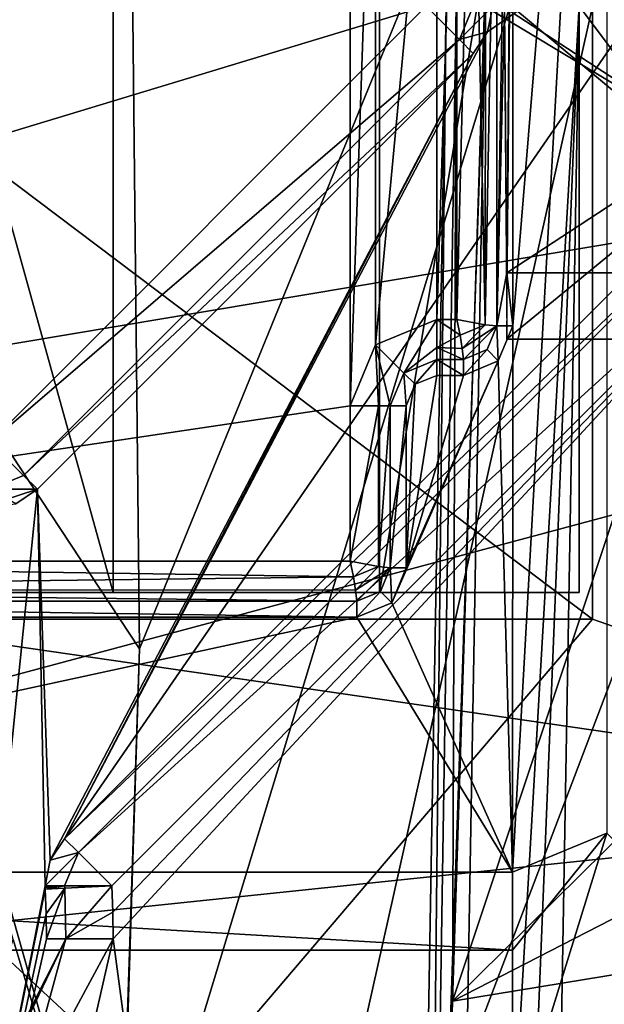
# Model space of a CAD drawing. Header units: millimetres. Extents: x -157 to 30, y -26 to 24.
# Tile 78 of 219: x 1.8 to 6.19, y -7.49 to -0.1. Entities that reach past the tile are written whole.
import ezdxf

# ---------------------------------------------------------------- set-up
doc = ezdxf.new("R2010")
doc.units = ezdxf.units.MM
doc.header["$LTSCALE"] = 26.699852
for name, color, linetype in [('10', 7, 'CONTINUOUS'), ('194', 7, 'CONTINUOUS'), ('195', 7, 'CONTINUOUS'), ('201', 7, 'CONTINUOUS'), ('202', 7, 'CONTINUOUS'), ('227', 7, 'CONTINUOUS'), ('229', 7, 'CONTINUOUS'), ('260', 7, 'CONTINUOUS'), ('263', 7, 'CONTINUOUS'), ('264', 7, 'CONTINUOUS'), ('266', 7, 'CONTINUOUS'), ('268', 7, 'CONTINUOUS'), ('269', 7, 'CONTINUOUS'), ('270', 7, 'CONTINUOUS'), ('271', 7, 'CONTINUOUS'), ('274', 7, 'CONTINUOUS'), ('275', 7, 'CONTINUOUS'), ('279', 7, 'CONTINUOUS'), ('3', 7, 'CONTINUOUS'), ('310', 7, 'CONTINUOUS'), ('312', 7, 'CONTINUOUS'), ('313', 7, 'CONTINUOUS'), ('317', 7, 'CONTINUOUS'), ('318', 7, 'CONTINUOUS'), ('319', 7, 'CONTINUOUS'), ('320', 7, 'CONTINUOUS'), ('321', 7, 'CONTINUOUS'), ('322', 7, 'CONTINUOUS'), ('341', 7, 'CONTINUOUS'), ('348', 7, 'CONTINUOUS'), ('349', 7, 'CONTINUOUS'), ('4', 7, 'CONTINUOUS'), ('415', 7, 'CONTINUOUS'), ('416', 7, 'CONTINUOUS'), ('417', 7, 'CONTINUOUS'), ('418', 7, 'CONTINUOUS'), ('419', 7, 'CONTINUOUS'), ('420', 7, 'CONTINUOUS'), ('438', 7, 'CONTINUOUS'), ('439', 7, 'CONTINUOUS'), ('440', 7, 'CONTINUOUS'), ('441', 7, 'CONTINUOUS'), ('516', 7, 'CONTINUOUS'), ('517', 7, 'CONTINUOUS'), ('518', 7, 'CONTINUOUS'), ('519', 7, 'CONTINUOUS'), ('520', 7, 'CONTINUOUS'), ('521', 7, 'CONTINUOUS'), ('524', 7, 'CONTINUOUS'), ('657', 7, 'CONTINUOUS'), ('658', 7, 'CONTINUOUS'), ('659', 7, 'CONTINUOUS'), ('660', 7, 'CONTINUOUS'), ('663', 7, 'CONTINUOUS'), ('670', 7, 'CONTINUOUS'), ('676', 7, 'CONTINUOUS'), ('677', 7, 'CONTINUOUS'), ('678', 7, 'CONTINUOUS'), ('679', 7, 'CONTINUOUS'), ('680', 7, 'CONTINUOUS'), ('681', 7, 'CONTINUOUS'), ('682', 7, 'CONTINUOUS'), ('683', 7, 'CONTINUOUS'), ('684', 7, 'CONTINUOUS'), ('685', 7, 'CONTINUOUS'), ('686', 7, 'CONTINUOUS'), ('687', 7, 'CONTINUOUS'), ('7', 7, 'CONTINUOUS'), ('717', 7, 'CONTINUOUS'), ('718', 7, 'CONTINUOUS'), ('724', 7, 'CONTINUOUS'), ('725', 7, 'CONTINUOUS'), ('761', 7, 'CONTINUOUS'), ('770', 7, 'CONTINUOUS'), ('771', 7, 'CONTINUOUS')]:
    doc.layers.add(name, color=color, linetype=linetype)

msp = doc.modelspace()

# ---------------------------------------------------------------- linework, layer by layer
at = {"layer": '10', "linetype": 'CONTINUOUS'}
for points in [[(5.9998, 0, 60.3375), (7.8482, -2.4624, 60.2946), (5.706, -16.834, 60.0437), (5.9998, 0, 60.3375)], [(7.0001, 0, 60.3375), (7.8482, -2.4624, 60.2946), (5.9998, 0, 60.3375), (7.0001, 0, 60.3375)], [(5.706, -16.834, 60.0437), (7.8482, -2.4624, 60.2946), (14.4357, -10.3536, 60.1568), (5.706, -16.834, 60.0437)]]:
    msp.add_3dface(points, dxfattribs=at)
at = {"layer": '194', "linetype": 'CONTINUOUS'}
for points in [[(4.6948, -17.4863, 64.6429), (5, 0, 64.3377), (4.6948, -17.4863, 61.0322), (4.6948, -17.4863, 64.6429)], [(4.6948, -17.4863, 61.0322), (5, 0, 64.3377), (5, 0, 61.3374), (4.6948, -17.4863, 61.0322)]]:
    msp.add_3dface(points, dxfattribs=at)
at = {"layer": '195', "linetype": 'CONTINUOUS'}
for points in [[(4.6948, -17.4863, 61.0322), (5, 0, 61.3374), (5.2928, 0, 60.6304), (4.6948, -17.4863, 61.0322)], [(5.9998, 0, 60.3375), (5.3061, -17.1474, 60.1193), (4.9915, -17.345, 60.3262), (5.9998, 0, 60.3375)], [(5.9998, 0, 60.3375), (4.9915, -17.345, 60.3262), (5.2928, 0, 60.6304), (5.9998, 0, 60.3375)], [(5.9998, 0, 60.3375), (5.706, -16.834, 60.0437), (5.3061, -17.1474, 60.1193), (5.9998, 0, 60.3375)], [(4.9915, -17.345, 60.3262), (4.6948, -17.4863, 61.0322), (5.2928, 0, 60.6304), (4.9915, -17.345, 60.3262)]]:
    msp.add_3dface(points, dxfattribs=at)
at = {"layer": '201', "linetype": 'CONTINUOUS'}
for points in [[(-20.5, 0, 4.5), (-17.7524, -10.2516, 4.5), (20.5, 0, 4.5), (-20.5, 0, 4.5)], [(-17.7524, -10.2516, 4.5), (17.7524, -10.2516, 4.5), (20.5, 0, 4.5), (-17.7524, -10.2516, 4.5)]]:
    msp.add_3dface(points, dxfattribs=at)
at = {"layer": '202', "linetype": 'CONTINUOUS'}
for points in [[(-16.9706, -16.9706, -16.5), (-24, 0, -16.5), (16.9706, -16.9706, -16.5), (-16.9706, -16.9706, -16.5)], [(16.9706, -16.9706, -16.5), (-24, 0, -16.5), (24, 0, -16.5), (16.9706, -16.9706, -16.5)]]:
    msp.add_3dface(points, dxfattribs=at)
at = {"layer": '227', "linetype": 'CONTINUOUS'}
for points in [[(2.5457, -9.6575, 87.5403), (1.7498, -7.0052, 87.5403), (0.0283, -0.7778, 87.5403), (2.5457, -9.6575, 87.5403)], [(-0.3814, -13.532, 87.5403), (1.7498, -7.0052, 87.5403), (2.5457, -9.6575, 87.5403), (-0.3814, -13.532, 87.5403)]]:
    msp.add_3dface(points, dxfattribs=at)
at = {"layer": '229', "linetype": 'CONTINUOUS'}
for points in [[(0.0283, 0.7778, 92.0403), (2.5457, 9.6575, 92.0403), (0.0283, -0.7778, 92.0403), (0.0283, 0.7778, 92.0403)], [(0.0283, -0.7778, 92.0403), (2.5457, 9.6575, 92.0403), (2.6979, -4.8225, 92.0403), (0.0283, -0.7778, 92.0403)], [(2.5457, 9.6575, 92.0403), (7.8349, 7.75, 92.0403), (2.6979, -4.8225, 92.0403), (2.5457, 9.6575, 92.0403)], [(2.1672, -17.5668, 92.0403), (7.8349, 7.75, 92.0403), (7.8349, -7.75, 92.0403), (2.1672, -17.5668, 92.0403)], [(7.8349, 7.75, 92.0403), (2.1672, -17.5668, 92.0403), (2.5392, -9.6759, 92.0403), (7.8349, 7.75, 92.0403)], [(2.6979, -4.8225, 92.0403), (7.8349, 7.75, 92.0403), (2.5392, -9.6759, 92.0403), (2.6979, -4.8225, 92.0403)]]:
    msp.add_3dface(points, dxfattribs=at)
at = {"layer": '260', "linetype": 'CONTINUOUS'}
for points in [[(-0.2582, -11.747, 114.7403), (0, -17.7, 114.7403), (10.0389, -6.1057, 114.7403), (-0.2582, -11.747, 114.7403)], [(0, -17.7, 114.7403), (15.2151, -9.0436, 114.7403), (10.0389, -6.1057, 114.7403), (0, -17.7, 114.7403)]]:
    msp.add_3dface(points, dxfattribs=at)
at = {"layer": '263', "linetype": 'CONTINUOUS'}
for points in [[(-0.2536, -11.497, 121.7903), (0, -11.75, 121.7903), (9.8252, -5.9759, 121.7903), (-0.2536, -11.497, 121.7903)], [(0, -11.75, 121.7903), (10.1038, -5.9976, 121.7903), (9.8252, -5.9759, 121.7903), (0, -11.75, 121.7903)]]:
    msp.add_3dface(points, dxfattribs=at)
at = {"layer": '264', "linetype": 'CONTINUOUS'}
for points in [[(0, -11.75, 121.7903), (10.0389, -6.1057, 114.7403), (10.1038, -5.9976, 121.7903), (0, -11.75, 121.7903)], [(-0.2582, -11.747, 114.7403), (10.0389, -6.1057, 114.7403), (0, -11.75, 121.7903), (-0.2582, -11.747, 114.7403)]]:
    msp.add_3dface(points, dxfattribs=at)
at = {"layer": '266', "linetype": 'CONTINUOUS'}
for points in [[(10.0389, -6.1057, 121.9903), (-0.2582, -11.747, 121.9903), (9.889, -5.8697, 121.9903), (10.0389, -6.1057, 121.9903)], [(-0.2582, -11.747, 121.9903), (0, -11.5, 121.9903), (9.889, -5.8697, 121.9903), (-0.2582, -11.747, 121.9903)]]:
    msp.add_3dface(points, dxfattribs=at)
at = {"layer": '268', "linetype": 'CONTINUOUS'}
for points in [[(10.1038, -5.9976, 125.9903), (10.3116, 5.6333, 125.9903), (6.1, 4.6, 125.9903), (10.1038, -5.9976, 125.9903)], [(6.1, -4.6, 125.9903), (10.1038, -5.9976, 125.9903), (6.1, 4.6, 125.9903), (6.1, -4.6, 125.9903)], [(0, -11.75, 125.9903), (6.1, -4.6, 125.9903), (-6.1, -4.6, 125.9903), (0, -11.75, 125.9903)], [(0, -11.75, 125.9903), (10.1038, -5.9976, 125.9903), (6.1, -4.6, 125.9903), (0, -11.75, 125.9903)]]:
    msp.add_3dface(points, dxfattribs=at)
at = {"layer": '269', "linetype": 'CONTINUOUS'}
for points in [[(10.0389, -6.1057, 121.9903), (10.1038, -5.9976, 125.9903), (0, -11.75, 125.9903), (10.0389, -6.1057, 121.9903)], [(-0.2582, -11.747, 121.9903), (10.0389, -6.1057, 121.9903), (0, -11.75, 125.9903), (-0.2582, -11.747, 121.9903)]]:
    msp.add_3dface(points, dxfattribs=at)
at = {"layer": '270', "linetype": 'CONTINUOUS'}
for points in [[(6.1, -4.6, 125.9903), (6.1, 4.6, 125.9903), (6.1, 4.6, 105.9903), (6.1, -4.6, 125.9903)], [(6.1, -4.6, 105.9903), (6.1, -4.6, 125.9903), (6.1, 4.6, 105.9903), (6.1, -4.6, 105.9903)]]:
    msp.add_3dface(points, dxfattribs=at)
at = {"layer": '271', "linetype": 'CONTINUOUS'}
for points in [[(-6.1, -4.6, 125.9903), (6.1, -4.6, 125.9903), (6.1, -4.6, 105.9903), (-6.1, -4.6, 125.9903)], [(-6.1, -4.6, 125.9903), (6.1, -4.6, 105.9903), (-6.1, -4.6, 105.9903), (-6.1, -4.6, 125.9903)]]:
    msp.add_3dface(points, dxfattribs=at)
at = {"layer": '274', "linetype": 'CONTINUOUS'}
for points in [[(6.1, -4.6, 105.9903), (6.1, 4.6, 105.9903), (-6.1, 4.6, 105.9903), (6.1, -4.6, 105.9903)], [(-6.1, -4.6, 105.9903), (6.1, -4.6, 105.9903), (-6.1, 4.6, 105.9903), (-6.1, -4.6, 105.9903)]]:
    msp.add_3dface(points, dxfattribs=at)
at = {"layer": '275', "linetype": 'CONTINUOUS'}
for points in [[(0, -11.5, 121.9903), (9.8252, -5.9759, 121.7903), (9.889, -5.8697, 121.9903), (0, -11.5, 121.9903)], [(-0.2536, -11.497, 121.7903), (9.8252, -5.9759, 121.7903), (0, -11.5, 121.9903), (-0.2536, -11.497, 121.7903)]]:
    msp.add_3dface(points, dxfattribs=at)
at = {"layer": '279', "linetype": 'CONTINUOUS'}
for points in [[(2.5457, -9.6575, 87.5403), (0.0283, -0.7778, 87.5403), (2.6979, -4.8225, 92.0403), (2.5457, -9.6575, 87.5403)], [(0.0283, -0.7778, 87.5403), (0.0283, -0.7778, 92.0403), (2.6979, -4.8225, 92.0403), (0.0283, -0.7778, 87.5403)], [(2.5457, -9.6575, 87.5403), (2.6979, -4.8225, 92.0403), (2.5392, -9.6759, 92.0403), (2.5457, -9.6575, 87.5403)]]:
    msp.add_3dface(points, dxfattribs=at)
at = {"layer": '3', "linetype": 'CONTINUOUS'}
msp.add_3dface([(4.8384, -15.0934, 65.0403), (13.0813, -8.95, 65.4938), (14.7171, -5.8832, 65.0403), (4.8384, -15.0934, 65.0403)], dxfattribs=at)
at = {"layer": '310', "linetype": 'CONTINUOUS'}
for points in [[(4.5, -4.4, 143.0903), (4.5, 4.6, 143.0903), (-4.5, -4.4, 143.0903), (4.5, -4.4, 143.0903)], [(-4.5, -4.4, 143.0903), (4.5, 4.6, 143.0903), (-4.5, 4.6, 143.0903), (-4.5, -4.4, 143.0903)]]:
    msp.add_3dface(points, dxfattribs=at)
at = {"layer": '312', "linetype": 'CONTINUOUS'}
for points in [[(4.5, 4.6, 143.0903), (4.5, -4.4, 143.0903), (4.5, -4.4, 131.0903), (4.5, 4.6, 143.0903)], [(4.5, 4.6, 131.0903), (4.5, 4.6, 143.0903), (4.5, -4.4, 131.0903), (4.5, 4.6, 131.0903)]]:
    msp.add_3dface(points, dxfattribs=at)
at = {"layer": '313', "linetype": 'CONTINUOUS'}
for points in [[(-6, -4.4, 109.0903), (6, -4.4, 109.0903), (2.5, -4.4, 120.0903), (-6, -4.4, 109.0903)], [(-0.0015, -4.4, 117.5903), (-6, -4.4, 109.0903), (2.5, -4.4, 120.0903), (-0.0015, -4.4, 117.5903)], [(4.5, -4.4, 143.0903), (-4.5, -4.4, 143.0903), (-4.5, -4.4, 131.0903), (4.5, -4.4, 143.0903)], [(4.5, -4.4, 131.0903), (4.5, -4.4, 143.0903), (-4.5, -4.4, 131.0903), (4.5, -4.4, 131.0903)], [(4.5, -4.4, 131.0903), (-4.5, -4.4, 131.0903), (-2.5, -4.4, 120.0903), (4.5, -4.4, 131.0903)], [(6, -4.4, 131.0903), (4.5, -4.4, 131.0903), (-2.5, -4.4, 120.0903), (6, -4.4, 131.0903)], [(6, -4.4, 131.0903), (-2.5, -4.4, 120.0903), (0.0015, -4.4, 122.5903), (6, -4.4, 131.0903)], [(2.5, -4.4, 120.0903), (6, -4.4, 131.0903), (0.0015, -4.4, 122.5903), (2.5, -4.4, 120.0903)], [(6, -4.4, 109.0903), (6, -4.4, 131.0903), (2.5, -4.4, 120.0903), (6, -4.4, 109.0903)]]:
    msp.add_3dface(points, dxfattribs=at)
at = {"layer": '317', "linetype": 'CONTINUOUS'}
for points in [[(-6, 4.6, 109.0903), (6, 4.6, 109.0903), (-6, -4.4, 109.0903), (-6, 4.6, 109.0903)], [(6, 4.6, 109.0903), (6, -4.4, 109.0903), (-6, -4.4, 109.0903), (6, 4.6, 109.0903)]]:
    msp.add_3dface(points, dxfattribs=at)
at = {"layer": '318', "linetype": 'CONTINUOUS'}
for points in [[(6, 4.6, 109.0903), (6, 4.6, 131.0903), (6, -4.4, 109.0903), (6, 4.6, 109.0903)], [(6, 4.6, 131.0903), (6, -4.4, 131.0903), (6, -4.4, 109.0903), (6, 4.6, 131.0903)]]:
    msp.add_3dface(points, dxfattribs=at)
at = {"layer": '319', "linetype": 'CONTINUOUS'}
for points in [[(6, 4.6, 131.0903), (4.5, 4.6, 131.0903), (4.5, -4.4, 131.0903), (6, 4.6, 131.0903)], [(6, 4.6, 131.0903), (4.5, -4.4, 131.0903), (6, -4.4, 131.0903), (6, 4.6, 131.0903)]]:
    msp.add_3dface(points, dxfattribs=at)
at = {"layer": '320', "linetype": 'CONTINUOUS'}
for points in [[(0.0015, 4.6, 117.5903), (-0.0015, -4.4, 117.5903), (2.5, -4.4, 120.0903), (0.0015, 4.6, 117.5903)], [(2.5, 4.6, 120.0903), (0.0015, 4.6, 117.5903), (2.5, -4.4, 120.0903), (2.5, 4.6, 120.0903)]]:
    msp.add_3dface(points, dxfattribs=at)
at = {"layer": '321', "linetype": 'CONTINUOUS'}
for points in [[(-0.0015, 4.6, 122.5903), (2.5, 4.6, 120.0903), (0.0015, -4.4, 122.5903), (-0.0015, 4.6, 122.5903)], [(2.5, 4.6, 120.0903), (2.5, -4.4, 120.0903), (0.0015, -4.4, 122.5903), (2.5, 4.6, 120.0903)]]:
    msp.add_3dface(points, dxfattribs=at)
at = {"layer": '322', "linetype": 'CONTINUOUS'}
for points in [[(16.85, 0, 87.5403), (-16.85, 0, 87.5403), (-5.5, -3.75, 87.5403), (16.85, 0, 87.5403)], [(10.0039, -6.0001, 87.5403), (16.85, 0, 87.5403), (-5.5, -3.75, 87.5403), (10.0039, -6.0001, 87.5403)], [(10.0039, -6.0001, 87.5403), (-5.5, -3.75, 87.5403), (-2.0001, -7.2527, 87.5403), (10.0039, -6.0001, 87.5403)], [(7, -9, 87.5403), (10.0039, -6.0001, 87.5403), (-2.0001, -7.2527, 87.5403), (7, -9, 87.5403)], [(-5.5, -10.75, 87.5403), (7, -9, 87.5403), (-2.0001, -7.2527, 87.5403), (-5.5, -10.75, 87.5403)]]:
    msp.add_3dface(points, dxfattribs=at)
at = {"layer": '341', "linetype": 'CONTINUOUS'}
for points in [[(7.2393, -1.1464, 67.0403), (2.1366, -6.2492, 67.0403), (7.2393, 1.1464, 67.0403), (7.2393, -1.1464, 67.0403)], [(7.2393, 1.1464, 67.0403), (2.1366, -6.2492, 67.0403), (5.3121, -0.1913, 67.0403), (7.2393, 1.1464, 67.0403)], [(5.3503, 0, 67.0403), (7.2393, 1.1464, 67.0403), (5.3121, -0.1913, 67.0403), (5.3503, 0, 67.0403)], [(5.3121, -0.1913, 67.0403), (2.1366, -6.2492, 67.0403), (5.2038, -0.3536, 67.0403), (5.3121, -0.1913, 67.0403)], [(5.2038, -0.3536, 67.0403), (2.0282, -6.4114, 67.0403), (1.9318, -3.6255, 67.0403), (5.2038, -0.3536, 67.0403)], [(2.1366, -6.2492, 67.0403), (2.0282, -6.4114, 67.0403), (5.2038, -0.3536, 67.0403), (2.1366, -6.2492, 67.0403)], [(1.9901, -6.6028, 67.0403), (1.2618, -10.2447, 67.0403), (1.9318, -3.6255, 67.0403), (1.9901, -6.6028, 67.0403)], [(1.9318, -3.6255, 67.0403), (1.2618, -10.2447, 67.0403), (1.5034, -3.7663, 67.0403), (1.9318, -3.6255, 67.0403)], [(2.0282, -6.4114, 67.0403), (1.9901, -6.6028, 67.0403), (1.9318, -3.6255, 67.0403), (2.0282, -6.4114, 67.0403)], [(1.9903, -6.6152, 67.0403), (1.2618, -10.2447, 67.0403), (1.9901, -6.6028, 67.0403), (1.9903, -6.6152, 67.0403)], [(1.9908, -6.6276, 67.0403), (1.2618, -10.2447, 67.0403), (1.9903, -6.6152, 67.0403), (1.9908, -6.6276, 67.0403)], [(1.9977, -6.8137, 67.0403), (1.2618, -10.2447, 67.0403), (1.9908, -6.6276, 67.0403), (1.9977, -6.8137, 67.0403)], [(2, -7, 67.0403), (1.2618, -10.2447, 67.0403), (1.9977, -6.8137, 67.0403), (2, -7, 67.0403)]]:
    msp.add_3dface(points, dxfattribs=at)
at = {"layer": '348', "linetype": 'CONTINUOUS'}
msp.add_3dface([(6, -9, 85.0403), (8.0152, -5.5273, 85.0403), (6.3536, -9, 84.8939), (6, -9, 85.0403)], dxfattribs=at)
at = {"layer": '349', "linetype": 'CONTINUOUS'}
for points in [[(2.4901, -6.6028, 85.0403), (7.5929, -1.5, 85.0403), (2.4975, -6.8013, 85.0403), (2.4901, -6.6028, 85.0403)], [(2.4975, -6.8013, 85.0403), (7.5929, -1.5, 85.0403), (2.5, -7, 85.0403), (2.4975, -6.8013, 85.0403)], [(2.5, -7, 85.0403), (7.5929, -1.5, 85.0403), (3.28, -12.8376, 85.0403), (2.5, -7, 85.0403)], [(7.5929, -1.5, 85.0403), (6, -9, 85.0403), (3.28, -12.8376, 85.0403), (7.5929, -1.5, 85.0403)], [(8.0152, -5.5273, 85.0403), (6, -9, 85.0403), (7.5929, -1.5, 85.0403), (8.0152, -5.5273, 85.0403)], [(1.7126, -10.461, 85.0403), (2.5, -7, 85.0403), (3.28, -12.8376, 85.0403), (1.7126, -10.461, 85.0403)]]:
    msp.add_3dface(points, dxfattribs=at)
at = {"layer": '4', "linetype": 'CONTINUOUS'}
for points in [[(4.6948, -17.4863, 64.6429), (4.8384, -15.0934, 65.0403), (5, 0, 64.3377), (4.6948, -17.4863, 64.6429)], [(5, 0, 64.3377), (4.8384, -15.0934, 65.0403), (5.0749, 0, 64.7175), (5, 0, 64.3377)], [(4.8384, -15.0934, 65.0403), (5.0494, -7.4699, 65.0403), (5.0749, 0, 64.7175), (4.8384, -15.0934, 65.0403)], [(5.0494, -7.4699, 65.0403), (5.2885, 0, 65.0403), (5.0749, 0, 64.7175), (5.0494, -7.4699, 65.0403)]]:
    msp.add_3dface(points, dxfattribs=at)
at = {"layer": '415', "linetype": 'CONTINUOUS'}
for points in [[(7.2393, -1.1464, 84.5403), (7.3429, -1.25, 84.8939), (2.1366, -6.2492, 84.5403), (7.2393, -1.1464, 84.5403)], [(2.1366, -6.2492, 84.5403), (7.3429, -1.25, 84.8939), (2.2401, -6.3528, 84.8939), (2.1366, -6.2492, 84.5403)], [(7.3429, -1.25, 84.8939), (7.5929, -1.5, 85.0403), (2.2401, -6.3528, 84.8939), (7.3429, -1.25, 84.8939)], [(7.5929, -1.5, 85.0403), (2.4901, -6.6028, 85.0403), (2.2401, -6.3528, 84.8939), (7.5929, -1.5, 85.0403)]]:
    msp.add_3dface(points, dxfattribs=at)
at = {"layer": '416', "linetype": 'CONTINUOUS'}
for points in [[(2.1366, -6.2492, 67.0403), (7.2393, -1.1464, 67.0403), (7.2393, -1.1464, 84.5403), (2.1366, -6.2492, 67.0403)], [(2.1366, -6.2492, 67.0403), (7.2393, -1.1464, 84.5403), (2.1366, -6.2492, 84.5403), (2.1366, -6.2492, 67.0403)]]:
    msp.add_3dface(points, dxfattribs=at)
at = {"layer": '417', "linetype": 'CONTINUOUS'}
for points in [[(2.0282, -6.4114, 67.0403), (2.1366, -6.2492, 67.0403), (2.0282, -6.4114, 84.5403), (2.0282, -6.4114, 67.0403)], [(2.1366, -6.2492, 67.0403), (2.1366, -6.2492, 84.5403), (2.0282, -6.4114, 84.5403), (2.1366, -6.2492, 67.0403)], [(1.9901, -6.6028, 67.0403), (2.0282, -6.4114, 67.0403), (1.9901, -6.6028, 84.5403), (1.9901, -6.6028, 67.0403)], [(1.9901, -6.6028, 84.5403), (2.0282, -6.4114, 67.0403), (2.0282, -6.4114, 84.5403), (1.9901, -6.6028, 84.5403)]]:
    msp.add_3dface(points, dxfattribs=at)
at = {"layer": '418', "linetype": 'CONTINUOUS'}
for points in [[(1.9903, -6.6152, 67.0403), (1.9901, -6.6028, 67.0403), (1.9903, -6.6152, 84.5403), (1.9903, -6.6152, 67.0403)], [(1.9901, -6.6028, 67.0403), (1.9901, -6.6028, 84.5403), (1.9903, -6.6152, 84.5403), (1.9901, -6.6028, 67.0403)], [(1.9908, -6.6276, 67.0403), (1.9903, -6.6152, 67.0403), (1.9908, -6.6276, 84.5403), (1.9908, -6.6276, 67.0403)], [(1.9908, -6.6276, 84.5403), (1.9903, -6.6152, 67.0403), (1.9903, -6.6152, 84.5403), (1.9908, -6.6276, 84.5403)]]:
    msp.add_3dface(points, dxfattribs=at)
at = {"layer": '419', "linetype": 'CONTINUOUS'}
for points in [[(1.9977, -6.8137, 67.0403), (1.9908, -6.6276, 67.0403), (1.9977, -6.8137, 84.5403), (1.9977, -6.8137, 67.0403)], [(1.9908, -6.6276, 67.0403), (1.9908, -6.6276, 84.5403), (1.9977, -6.8137, 84.5403), (1.9908, -6.6276, 67.0403)], [(2, -7, 67.0403), (1.9977, -6.8137, 67.0403), (2, -7, 84.5403), (2, -7, 67.0403)], [(2, -7, 84.5403), (1.9977, -6.8137, 67.0403), (1.9977, -6.8137, 84.5403), (2, -7, 84.5403)]]:
    msp.add_3dface(points, dxfattribs=at)
at = {"layer": '420', "linetype": 'CONTINUOUS'}
for points in [[(1.2618, -10.2447, 67.0403), (2, -7, 67.0403), (1.2618, -10.2447, 84.5403), (1.2618, -10.2447, 67.0403)], [(2, -7, 67.0403), (2, -7, 84.5403), (1.2618, -10.2447, 84.5403), (2, -7, 67.0403)]]:
    msp.add_3dface(points, dxfattribs=at)
at = {"layer": '438', "linetype": 'CONTINUOUS'}
for points in [[(-0.8075, -12.8507, 84.5403), (1.2618, -10.2447, 84.5403), (2.1465, -7, 84.8939), (-0.8075, -12.8507, 84.5403)], [(-0.7163, -12.9645, 84.8933), (-0.8075, -12.8507, 84.5403), (2.1465, -7, 84.8939), (-0.7163, -12.9645, 84.8933)], [(2.5, -7, 85.0403), (1.7126, -10.461, 85.0403), (-0.7163, -12.9645, 84.8933), (2.5, -7, 85.0403)], [(2.5, -7, 85.0403), (-0.7163, -12.9645, 84.8933), (2.1465, -7, 84.8939), (2.5, -7, 85.0403)], [(1.2618, -10.2447, 84.5403), (2, -7, 84.5403), (2.1465, -7, 84.8939), (1.2618, -10.2447, 84.5403)]]:
    msp.add_3dface(points, dxfattribs=at)
at = {"layer": '439', "linetype": 'CONTINUOUS'}
for points in [[(1.9977, -6.8137, 84.5403), (1.9908, -6.6276, 84.5403), (2.137, -6.6203, 84.8939), (1.9977, -6.8137, 84.5403)], [(2, -7, 84.5403), (1.9977, -6.8137, 84.5403), (2.137, -6.6203, 84.8939), (2, -7, 84.5403)], [(2.1465, -7, 84.8939), (2, -7, 84.5403), (2.137, -6.6203, 84.8939), (2.1465, -7, 84.8939)], [(2.4901, -6.6028, 85.0403), (2.1465, -7, 84.8939), (2.137, -6.6203, 84.8939), (2.4901, -6.6028, 85.0403)], [(2.4901, -6.6028, 85.0403), (2.4975, -6.8013, 85.0403), (2.1465, -7, 84.8939), (2.4901, -6.6028, 85.0403)], [(2.4975, -6.8013, 85.0403), (2.5, -7, 85.0403), (2.1465, -7, 84.8939), (2.4975, -6.8013, 85.0403)]]:
    msp.add_3dface(points, dxfattribs=at)
at = {"layer": '440', "linetype": 'CONTINUOUS'}
for points in [[(1.9903, -6.6152, 84.5403), (1.9901, -6.6028, 84.5403), (2.1366, -6.6028, 84.8939), (1.9903, -6.6152, 84.5403)], [(1.9908, -6.6276, 84.5403), (1.9903, -6.6152, 84.5403), (2.1366, -6.6028, 84.8939), (1.9908, -6.6276, 84.5403)], [(2.137, -6.6203, 84.8939), (1.9908, -6.6276, 84.5403), (2.1366, -6.6028, 84.8939), (2.137, -6.6203, 84.8939)], [(2.4901, -6.6028, 85.0403), (2.137, -6.6203, 84.8939), (2.1366, -6.6028, 84.8939), (2.4901, -6.6028, 85.0403)]]:
    msp.add_3dface(points, dxfattribs=at)
at = {"layer": '441', "linetype": 'CONTINUOUS'}
for points in [[(2.1366, -6.2492, 84.5403), (2.2401, -6.3528, 84.8939), (2.0282, -6.4114, 84.5403), (2.1366, -6.2492, 84.5403)], [(2.2401, -6.3528, 84.8939), (1.9901, -6.6028, 84.5403), (2.0282, -6.4114, 84.5403), (2.2401, -6.3528, 84.8939)], [(1.9901, -6.6028, 84.5403), (2.2401, -6.3528, 84.8939), (2.1366, -6.6028, 84.8939), (1.9901, -6.6028, 84.5403)], [(2.2401, -6.3528, 84.8939), (2.4901, -6.6028, 85.0403), (2.1366, -6.6028, 84.8939), (2.2401, -6.3528, 84.8939)]]:
    msp.add_3dface(points, dxfattribs=at)
at = {"layer": '516', "linetype": 'CONTINUOUS'}
for points in [[(1.9318, -3.6255, 67.0403), (1.5034, -3.7663, 67.0403), (1.9318, -3.6255, 84.5403), (1.9318, -3.6255, 67.0403)], [(1.9318, -3.6255, 84.5403), (1.5034, -3.7663, 67.0403), (1.7696, -3.7339, 84.5403), (1.9318, -3.6255, 84.5403)]]:
    msp.add_3dface(points, dxfattribs=at)
at = {"layer": '517', "linetype": 'CONTINUOUS'}
for points in [[(5.2038, -0.3536, 67.0403), (1.9318, -3.6255, 67.0403), (1.9318, -3.6255, 84.5403), (5.2038, -0.3536, 67.0403)], [(5.2038, -0.3536, 67.0403), (1.9318, -3.6255, 84.5403), (5.2038, -0.3536, 84.5403), (5.2038, -0.3536, 67.0403)]]:
    msp.add_3dface(points, dxfattribs=at)
at = {"layer": '518', "linetype": 'CONTINUOUS'}
for points in [[(5.3503, 0, 67.0403), (5.3121, -0.1913, 67.0403), (5.3503, 0, 84.5403), (5.3503, 0, 67.0403)], [(5.3503, 0, 84.5403), (5.3121, -0.1913, 67.0403), (5.3122, -0.1913, 84.5403), (5.3503, 0, 84.5403)], [(5.3121, -0.1913, 67.0403), (5.2038, -0.3536, 67.0403), (5.3122, -0.1913, 84.5403), (5.3121, -0.1913, 67.0403)], [(5.2038, -0.3536, 67.0403), (5.2038, -0.3536, 84.5403), (5.3122, -0.1913, 84.5403), (5.2038, -0.3536, 67.0403)]]:
    msp.add_3dface(points, dxfattribs=at)
at = {"layer": '519', "linetype": 'CONTINUOUS'}
for points in [[(4.8503, 0, 85.0403), (5.2038, 0, 84.8939), (5.1003, -0.25, 84.8939), (4.8503, 0, 85.0403)], [(5.2038, 0, 84.8939), (5.3503, 0, 84.5403), (5.1003, -0.25, 84.8939), (5.2038, 0, 84.8939)], [(5.3503, 0, 84.5403), (5.3122, -0.1913, 84.5403), (5.1003, -0.25, 84.8939), (5.3503, 0, 84.5403)], [(5.3122, -0.1913, 84.5403), (5.2038, -0.3536, 84.5403), (5.1003, -0.25, 84.8939), (5.3122, -0.1913, 84.5403)]]:
    msp.add_3dface(points, dxfattribs=at)
at = {"layer": '520', "linetype": 'CONTINUOUS'}
for points in [[(4.8503, 0, 85.0403), (5.1003, -0.25, 84.8939), (1.5783, -3.272, 85.0403), (4.8503, 0, 85.0403)], [(1.5783, -3.272, 85.0403), (5.1003, -0.25, 84.8939), (1.8283, -3.522, 84.8939), (1.5783, -3.272, 85.0403)], [(5.1003, -0.25, 84.8939), (5.2038, -0.3536, 84.5403), (1.8283, -3.522, 84.8939), (5.1003, -0.25, 84.8939)], [(5.2038, -0.3536, 84.5403), (1.9318, -3.6255, 84.5403), (1.8283, -3.522, 84.8939), (5.2038, -0.3536, 84.5403)]]:
    msp.add_3dface(points, dxfattribs=at)
at = {"layer": '521', "linetype": 'CONTINUOUS'}
for points in [[(1.5783, -3.272, 85.0403), (1.8283, -3.522, 84.8939), (1.5783, -3.6255, 84.8939), (1.5783, -3.272, 85.0403)], [(1.8283, -3.522, 84.8939), (1.9318, -3.6255, 84.5403), (1.5783, -3.6255, 84.8939), (1.8283, -3.522, 84.8939)], [(1.9318, -3.6255, 84.5403), (1.7696, -3.7339, 84.5403), (1.5783, -3.6255, 84.8939), (1.9318, -3.6255, 84.5403)]]:
    msp.add_3dface(points, dxfattribs=at)
at = {"layer": '524', "linetype": 'CONTINUOUS'}
for points in [[(-1.627, 0, 85.0403), (4.8503, 0, 85.0403), (0.2148, -1.4017, 85.0403), (-1.627, 0, 85.0403)], [(4.8503, 0, 85.0403), (1.5783, -3.272, 85.0403), (0.2148, -1.4017, 85.0403), (4.8503, 0, 85.0403)]]:
    msp.add_3dface(points, dxfattribs=at)
at = {"layer": '657', "linetype": 'CONTINUOUS'}
for points in [[(8.5, 0.008, 138.09), (8.5, -2, 136.0903), (5.4396, -0.008, 138.09), (8.5, 0.008, 138.09)], [(8.5, -2, 136.0903), (5.4571, -2, 136.0903), (5.4396, -0.008, 138.09), (8.5, -2, 136.0903)]]:
    msp.add_3dface(points, dxfattribs=at)
at = {"layer": '658', "linetype": 'CONTINUOUS'}
for points in [[(5.4571, -2, 136.0903), (8.5, -0.008, 134.0906), (5.4745, 0.008, 134.0906), (5.4571, -2, 136.0903)], [(8.5, -2, 136.0903), (8.5, -0.008, 134.0906), (5.4571, -2, 136.0903), (8.5, -2, 136.0903)]]:
    msp.add_3dface(points, dxfattribs=at)
at = {"layer": '659', "linetype": 'CONTINUOUS'}
for points in [[(5.3811, -2.4, 144.7929), (5.3811, 2.4, 144.7929), (5.4571, 2, 136.0903), (5.3811, -2.4, 144.7929)], [(5.5007, 2.4, 131.0903), (5.5007, -2.4, 131.0903), (5.4571, -2, 136.0903), (5.5007, 2.4, 131.0903)], [(5.5007, 2.4, 131.0903), (5.4571, -2, 136.0903), (5.4745, 0.008, 134.0906), (5.5007, 2.4, 131.0903)], [(5.4396, -0.008, 138.09), (5.3811, -2.4, 144.7929), (5.4571, 2, 136.0903), (5.4396, -0.008, 138.09)], [(5.4571, -2, 136.0903), (5.3811, -2.4, 144.7929), (5.4396, -0.008, 138.09), (5.4571, -2, 136.0903)], [(5.5007, -2.4, 131.0903), (5.3811, -2.4, 144.7929), (5.4571, -2, 136.0903), (5.5007, -2.4, 131.0903)]]:
    msp.add_3dface(points, dxfattribs=at)
at = {"layer": '660', "linetype": 'CONTINUOUS'}
for points in [[(5.0809, -2.3509, 145.0903), (5.0809, 2.3509, 145.0903), (5.1986, 2.3756, 145.0664), (5.0809, -2.3509, 145.0903)], [(5.2926, -2.3903, 145.0031), (5.0809, -2.3509, 145.0903), (5.1986, 2.3756, 145.0664), (5.2926, -2.3903, 145.0031)], [(5.2988, 2.3912, 144.9968), (5.2926, -2.3903, 145.0031), (5.1986, 2.3756, 145.0664), (5.2988, 2.3912, 144.9968)], [(5.3811, -2.4, 144.7929), (5.2926, -2.3903, 145.0031), (5.3811, 2.4, 144.7929), (5.3811, -2.4, 144.7929)], [(5.3811, 2.4, 144.7929), (5.2926, -2.3903, 145.0031), (5.2988, 2.3912, 144.9968), (5.3811, 2.4, 144.7929)]]:
    msp.add_3dface(points, dxfattribs=at)
at = {"layer": '663', "linetype": 'CONTINUOUS'}
for points in [[(5.5, -6.5, 131.0903), (6.2069, 6.207, 131.0903), (6.207, -6.2069, 131.0903), (5.5, -6.5, 131.0903)], [(6.2069, 6.207, 131.0903), (5.5, -6.5, 131.0903), (5.5007, -2.4, 131.0903), (6.2069, 6.207, 131.0903)], [(5.5007, 2.4, 131.0903), (6.2069, 6.207, 131.0903), (5.5007, -2.4, 131.0903), (5.5007, 2.4, 131.0903)], [(5.5007, -2.4, 131.0903), (5.5, -6.5, 131.0903), (5.3921, -2.6621, 131.0903), (5.5007, -2.4, 131.0903)], [(5.3921, -2.6621, 131.0903), (5.5, -6.5, 131.0903), (4.5921, -4.4771, 131.0903), (5.3921, -2.6621, 131.0903)], [(4.7007, -4.215, 131.0903), (5.3921, -2.6621, 131.0903), (4.5921, -4.4771, 131.0903), (4.7007, -4.215, 131.0903)], [(5.13, -2.7707, 131.0903), (5.3921, -2.6621, 131.0903), (4.7007, -4.215, 131.0903), (5.13, -2.7707, 131.0903)], [(4.93, -2.7707, 131.0903), (5.13, -2.7707, 131.0903), (4.7007, -4.215, 131.0903), (4.93, -2.7707, 131.0903)], [(4.7679, -2.8379, 131.0903), (4.93, -2.7707, 131.0903), (4.7007, -4.215, 131.0903), (4.7679, -2.8379, 131.0903)], [(4.7007, -3, 131.0903), (4.7679, -2.8379, 131.0903), (4.7007, -4.215, 131.0903), (4.7007, -3, 131.0903)], [(4.5921, -4.4771, 131.0903), (5.5, -6.5, 131.0903), (4.33, -4.5857, 131.0903), (4.5921, -4.4771, 131.0903)], [(5.5, -6.5, 131.0903), (-4.5, -6.5, 131.0903), (4.33, -4.5857, 131.0903), (5.5, -6.5, 131.0903)], [(4.33, -4.5857, 131.0903), (-4.5, -6.5, 131.0903), (-3.5691, -4.5857, 131.0903), (4.33, -4.5857, 131.0903)]]:
    msp.add_3dface(points, dxfattribs=at)
at = {"layer": '670', "linetype": 'CONTINUOUS'}
for points in [[(4.2809, 4.1659, 145.0903), (-3.5691, -4.1661, 145.0903), (-3.5691, 4.1661, 145.0903), (4.2809, 4.1659, 145.0903)], [(4.2809, 4.1659, 145.0903), (4.2811, 3, 145.0903), (-3.5691, -4.1661, 145.0903), (4.2809, 4.1659, 145.0903)], [(4.2811, 3, 145.0903), (4.2811, -3, 145.0903), (-3.5691, -4.1661, 145.0903), (4.2811, 3, 145.0903)], [(4.4713, 2.5413, 145.0903), (4.2811, -3, 145.0903), (4.2811, 3, 145.0903), (4.4713, 2.5413, 145.0903)], [(4.4713, -2.5413, 145.0903), (4.2811, -3, 145.0903), (4.4713, 2.5413, 145.0903), (4.4713, -2.5413, 145.0903)], [(4.93, 2.3511, 145.0903), (4.4713, -2.5413, 145.0903), (4.4713, 2.5413, 145.0903), (4.93, 2.3511, 145.0903)], [(4.93, -2.3511, 145.0903), (4.4713, -2.5413, 145.0903), (4.93, 2.3511, 145.0903), (4.93, -2.3511, 145.0903)], [(5.0809, 2.3509, 145.0903), (4.93, -2.3511, 145.0903), (4.93, 2.3511, 145.0903), (5.0809, 2.3509, 145.0903)], [(5.0809, -2.3509, 145.0903), (4.93, -2.3511, 145.0903), (5.0809, 2.3509, 145.0903), (5.0809, -2.3509, 145.0903)], [(4.2809, -4.1659, 145.0903), (-3.5691, -4.1661, 145.0903), (4.2811, -3, 145.0903), (4.2809, -4.1659, 145.0903)]]:
    msp.add_3dface(points, dxfattribs=at)
at = {"layer": '676', "linetype": 'CONTINUOUS'}
for points in [[(-3.5691, -4.1661, 145.0903), (4.2809, -4.1659, 145.0903), (4.3056, -4.2836, 145.0664), (-3.5691, -4.1661, 145.0903)], [(-3.5691, -4.3773, 145.0034), (-3.5691, -4.1661, 145.0903), (4.3056, -4.2836, 145.0664), (-3.5691, -4.3773, 145.0034)], [(4.3212, -4.3838, 144.9968), (-3.5691, -4.3773, 145.0034), (4.3056, -4.2836, 145.0664), (4.3212, -4.3838, 144.9968)], [(-3.5691, -4.4661, 144.7929), (-3.5691, -4.3773, 145.0034), (4.33, -4.4661, 144.7929), (-3.5691, -4.4661, 144.7929)], [(4.33, -4.4661, 144.7929), (-3.5691, -4.3773, 145.0034), (4.3212, -4.3838, 144.9968), (4.33, -4.4661, 144.7929)]]:
    msp.add_3dface(points, dxfattribs=at)
at = {"layer": '677', "linetype": 'CONTINUOUS'}
for points in [[(4.33, -4.5857, 131.0903), (-3.5691, -4.5857, 131.0903), (-3.5691, -4.4661, 144.7929), (4.33, -4.5857, 131.0903)], [(4.33, -4.5857, 131.0903), (-3.5691, -4.4661, 144.7929), (4.33, -4.4661, 144.7929), (4.33, -4.5857, 131.0903)]]:
    msp.add_3dface(points, dxfattribs=at)
at = {"layer": '678', "linetype": 'CONTINUOUS'}
for points in [[(4.5811, -4.215, 144.7929), (4.5921, -4.4771, 131.0903), (4.5076, -4.3926, 144.7929), (4.5811, -4.215, 144.7929)], [(4.7007, -4.215, 131.0903), (4.5921, -4.4771, 131.0903), (4.5811, -4.215, 144.7929), (4.7007, -4.215, 131.0903)], [(4.5921, -4.4771, 131.0903), (4.33, -4.5857, 131.0903), (4.5076, -4.3926, 144.7929), (4.5921, -4.4771, 131.0903)], [(4.33, -4.5857, 131.0903), (4.33, -4.4661, 144.7929), (4.5076, -4.3926, 144.7929), (4.33, -4.5857, 131.0903)]]:
    msp.add_3dface(points, dxfattribs=at)
at = {"layer": '679', "linetype": 'CONTINUOUS'}
for points in [[(4.3056, -4.2836, 145.0664), (4.2809, -4.1659, 145.0903), (4.4926, -4.2053, 145.0031), (4.3056, -4.2836, 145.0664)], [(4.3212, -4.3838, 144.9968), (4.3056, -4.2836, 145.0664), (4.4926, -4.2053, 145.0031), (4.3212, -4.3838, 144.9968)], [(4.5811, -4.215, 144.7929), (4.3212, -4.3838, 144.9968), (4.4926, -4.2053, 145.0031), (4.5811, -4.215, 144.7929)], [(4.33, -4.4661, 144.7929), (4.3212, -4.3838, 144.9968), (4.5811, -4.215, 144.7929), (4.33, -4.4661, 144.7929)], [(4.33, -4.4661, 144.7929), (4.5811, -4.215, 144.7929), (4.5076, -4.3926, 144.7929), (4.33, -4.4661, 144.7929)]]:
    msp.add_3dface(points, dxfattribs=at)
at = {"layer": '680', "linetype": 'CONTINUOUS'}
for points in [[(4.2809, -4.1659, 145.0903), (4.2811, -3, 145.0903), (4.4923, -3, 145.0034), (4.2809, -4.1659, 145.0903)], [(4.4926, -4.2053, 145.0031), (4.2809, -4.1659, 145.0903), (4.4923, -3, 145.0034), (4.4926, -4.2053, 145.0031)], [(4.5811, -3, 144.7929), (4.4926, -4.2053, 145.0031), (4.4923, -3, 145.0034), (4.5811, -3, 144.7929)], [(4.5811, -4.215, 144.7929), (4.4926, -4.2053, 145.0031), (4.5811, -3, 144.7929), (4.5811, -4.215, 144.7929)]]:
    msp.add_3dface(points, dxfattribs=at)
at = {"layer": '681', "linetype": 'CONTINUOUS'}
for points in [[(4.7007, -3, 131.0903), (4.7007, -4.215, 131.0903), (4.5811, -4.215, 144.7929), (4.7007, -3, 131.0903)], [(4.7007, -3, 131.0903), (4.5811, -4.215, 144.7929), (4.5811, -3, 144.7929), (4.7007, -3, 131.0903)]]:
    msp.add_3dface(points, dxfattribs=at)
at = {"layer": '682', "linetype": 'CONTINUOUS'}
for points in [[(4.93, -2.6511, 144.7929), (4.7679, -2.8379, 131.0903), (4.6833, -2.7533, 144.7929), (4.93, -2.6511, 144.7929)], [(4.93, -2.7707, 131.0903), (4.7679, -2.8379, 131.0903), (4.93, -2.6511, 144.7929), (4.93, -2.7707, 131.0903)], [(4.7007, -3, 131.0903), (4.5811, -3, 144.7929), (4.6833, -2.7533, 144.7929), (4.7007, -3, 131.0903)], [(4.7679, -2.8379, 131.0903), (4.7007, -3, 131.0903), (4.6833, -2.7533, 144.7929), (4.7679, -2.8379, 131.0903)]]:
    msp.add_3dface(points, dxfattribs=at)
at = {"layer": '683', "linetype": 'CONTINUOUS'}
for points in [[(4.4713, -2.5413, 145.0903), (4.93, -2.3511, 145.0903), (4.6833, -2.7533, 144.7929), (4.4713, -2.5413, 145.0903)], [(4.6833, -2.7533, 144.7929), (4.93, -2.3511, 145.0903), (4.93, -2.5623, 145.0034), (4.6833, -2.7533, 144.7929)], [(4.2811, -3, 145.0903), (4.4713, -2.5413, 145.0903), (4.4923, -3, 145.0034), (4.2811, -3, 145.0903)], [(4.4713, -2.5413, 145.0903), (4.5811, -3, 144.7929), (4.4923, -3, 145.0034), (4.4713, -2.5413, 145.0903)], [(4.5811, -3, 144.7929), (4.4713, -2.5413, 145.0903), (4.6833, -2.7533, 144.7929), (4.5811, -3, 144.7929)], [(4.93, -2.6511, 144.7929), (4.6833, -2.7533, 144.7929), (4.93, -2.5623, 145.0034), (4.93, -2.6511, 144.7929)]]:
    msp.add_3dface(points, dxfattribs=at)
at = {"layer": '684', "linetype": 'CONTINUOUS'}
for points in [[(4.93, -2.3511, 145.0903), (5.0809, -2.3509, 145.0903), (5.1056, -2.4686, 145.0664), (4.93, -2.3511, 145.0903)], [(4.93, -2.5623, 145.0034), (4.93, -2.3511, 145.0903), (5.1056, -2.4686, 145.0664), (4.93, -2.5623, 145.0034)], [(5.1212, -2.5688, 144.9968), (4.93, -2.5623, 145.0034), (5.1056, -2.4686, 145.0664), (5.1212, -2.5688, 144.9968)], [(4.93, -2.6511, 144.7929), (4.93, -2.5623, 145.0034), (5.13, -2.6511, 144.7929), (4.93, -2.6511, 144.7929)], [(5.13, -2.6511, 144.7929), (4.93, -2.5623, 145.0034), (5.1212, -2.5688, 144.9968), (5.13, -2.6511, 144.7929)]]:
    msp.add_3dface(points, dxfattribs=at)
at = {"layer": '685', "linetype": 'CONTINUOUS'}
for points in [[(5.13, -2.7707, 131.0903), (4.93, -2.7707, 131.0903), (4.93, -2.6511, 144.7929), (5.13, -2.7707, 131.0903)], [(5.13, -2.7707, 131.0903), (4.93, -2.6511, 144.7929), (5.13, -2.6511, 144.7929), (5.13, -2.7707, 131.0903)]]:
    msp.add_3dface(points, dxfattribs=at)
at = {"layer": '686', "linetype": 'CONTINUOUS'}
for points in [[(5.3811, -2.4, 144.7929), (5.3921, -2.6621, 131.0903), (5.3076, -2.5776, 144.7929), (5.3811, -2.4, 144.7929)], [(5.5007, -2.4, 131.0903), (5.3921, -2.6621, 131.0903), (5.3811, -2.4, 144.7929), (5.5007, -2.4, 131.0903)], [(5.3921, -2.6621, 131.0903), (5.13, -2.7707, 131.0903), (5.3076, -2.5776, 144.7929), (5.3921, -2.6621, 131.0903)], [(5.13, -2.7707, 131.0903), (5.13, -2.6511, 144.7929), (5.3076, -2.5776, 144.7929), (5.13, -2.7707, 131.0903)]]:
    msp.add_3dface(points, dxfattribs=at)
at = {"layer": '687', "linetype": 'CONTINUOUS'}
for points in [[(5.1056, -2.4686, 145.0664), (5.0809, -2.3509, 145.0903), (5.2926, -2.3903, 145.0031), (5.1056, -2.4686, 145.0664)], [(5.1212, -2.5688, 144.9968), (5.1056, -2.4686, 145.0664), (5.2926, -2.3903, 145.0031), (5.1212, -2.5688, 144.9968)], [(5.3811, -2.4, 144.7929), (5.1212, -2.5688, 144.9968), (5.2926, -2.3903, 145.0031), (5.3811, -2.4, 144.7929)], [(5.13, -2.6511, 144.7929), (5.1212, -2.5688, 144.9968), (5.3811, -2.4, 144.7929), (5.13, -2.6511, 144.7929)], [(5.13, -2.6511, 144.7929), (5.3811, -2.4, 144.7929), (5.3076, -2.5776, 144.7929), (5.13, -2.6511, 144.7929)]]:
    msp.add_3dface(points, dxfattribs=at)
at = {"layer": '7', "linetype": 'CONTINUOUS'}
for points in [[(7.4897, 1.9177, 65.0403), (5.2885, 0, 65.0403), (7.1615, -1.1243, 65.0403), (7.4897, 1.9177, 65.0403)], [(5.2885, 0, 65.0403), (5.0494, -7.4699, 65.0403), (7.1615, -1.1243, 65.0403), (5.2885, 0, 65.0403)], [(7.1615, -1.1243, 65.0403), (5.0494, -7.4699, 65.0403), (9.0685, -3.5021, 65.0403), (7.1615, -1.1243, 65.0403)], [(9.0685, -3.5021, 65.0403), (5.0494, -7.4699, 65.0403), (12.1036, -3.8443, 65.0403), (9.0685, -3.5021, 65.0403)], [(5.0494, -7.4699, 65.0403), (14.7171, -5.8832, 65.0403), (12.1036, -3.8443, 65.0403), (5.0494, -7.4699, 65.0403)], [(4.8384, -15.0934, 65.0403), (14.7171, -5.8832, 65.0403), (5.0494, -7.4699, 65.0403), (4.8384, -15.0934, 65.0403)]]:
    msp.add_3dface(points, dxfattribs=at)
at = {"layer": '717', "linetype": 'CONTINUOUS'}
for points in [[(-4.5, -7.0858, 146.0045), (-4.5, -6.5, 144.5903), (5.5, -7.0858, 146.0045), (-4.5, -7.0858, 146.0045)], [(5.5, -7.0858, 146.0045), (-4.5, -6.5, 144.5903), (5.5, -6.5, 144.5903), (5.5, -7.0858, 146.0045)], [(5.5, -8.5, 146.5903), (-4.5, -8.5, 146.5903), (-4.5, -7.0858, 146.0045), (5.5, -8.5, 146.5903)], [(5.5, -8.5, 146.5903), (-4.5, -7.0858, 146.0045), (5.5, -7.0858, 146.0045), (5.5, -8.5, 146.5903)]]:
    msp.add_3dface(points, dxfattribs=at)
at = {"layer": '718', "linetype": 'CONTINUOUS'}
for points in [[(7.6213, -7.6213, 146.5903), (5.5, -8.5, 146.5903), (6.2071, -6.2071, 144.5903), (7.6213, -7.6213, 146.5903)], [(5.5, -8.5, 146.5903), (5.5, -7.0858, 146.0045), (6.2071, -6.2071, 144.5903), (5.5, -8.5, 146.5903)], [(5.5, -7.0858, 146.0045), (5.5, -6.5, 144.5903), (6.2071, -6.2071, 144.5903), (5.5, -7.0858, 146.0045)]]:
    msp.add_3dface(points, dxfattribs=at)
at = {"layer": '724', "linetype": 'CONTINUOUS'}
for points in [[(6.2071, -6.2071, 144.5903), (5.5, -6.5, 144.5903), (6.207, -6.2069, 131.0903), (6.2071, -6.2071, 144.5903)], [(5.5, -6.5, 144.5903), (5.5, -6.5, 131.0903), (6.207, -6.2069, 131.0903), (5.5, -6.5, 144.5903)]]:
    msp.add_3dface(points, dxfattribs=at)
at = {"layer": '725', "linetype": 'CONTINUOUS'}
for points in [[(5.5, -6.5, 144.5903), (-4.5, -6.5, 144.5903), (-4.5, -6.5, 131.0903), (5.5, -6.5, 144.5903)], [(5.5, -6.5, 144.5903), (-4.5, -6.5, 131.0903), (5.5, -6.5, 131.0903), (5.5, -6.5, 144.5903)]]:
    msp.add_3dface(points, dxfattribs=at)
at = {"layer": '761', "linetype": 'CONTINUOUS'}
for points in [[(-5.9993, 0, 149.6815), (12.9521, -17.5895, 148.6675), (7.9216, 0, 149.2677), (-5.9993, 0, 149.6815)], [(12.9521, -17.5895, 148.6675), (-5.9993, 0, 149.6815), (-4.6266, -10.965, 149.44), (12.9521, -17.5895, 148.6675)]]:
    msp.add_3dface(points, dxfattribs=at)
at = {"layer": '770', "linetype": 'CONTINUOUS'}
for points in [[(5.4789, 0.0099, 133.5903), (8.5, -2.5, 136.0903), (5.4571, -2.5, 136.0903), (5.4789, 0.0099, 133.5903)], [(8.5, 0, 133.5903), (8.5, -2.5, 136.0903), (5.4789, 0.0099, 133.5903), (8.5, 0, 133.5903)]]:
    msp.add_3dface(points, dxfattribs=at)
at = {"layer": '771', "linetype": 'CONTINUOUS'}
for points in [[(5.4571, -2.5, 136.0903), (8.5, 0, 138.5903), (5.4352, -0.0099, 138.5903), (5.4571, -2.5, 136.0903)], [(5.4571, -2.5, 136.0903), (8.5, -2.5, 136.0903), (8.5, 0, 138.5903), (5.4571, -2.5, 136.0903)]]:
    msp.add_3dface(points, dxfattribs=at)

doc.saveas('drawing.dxf')
